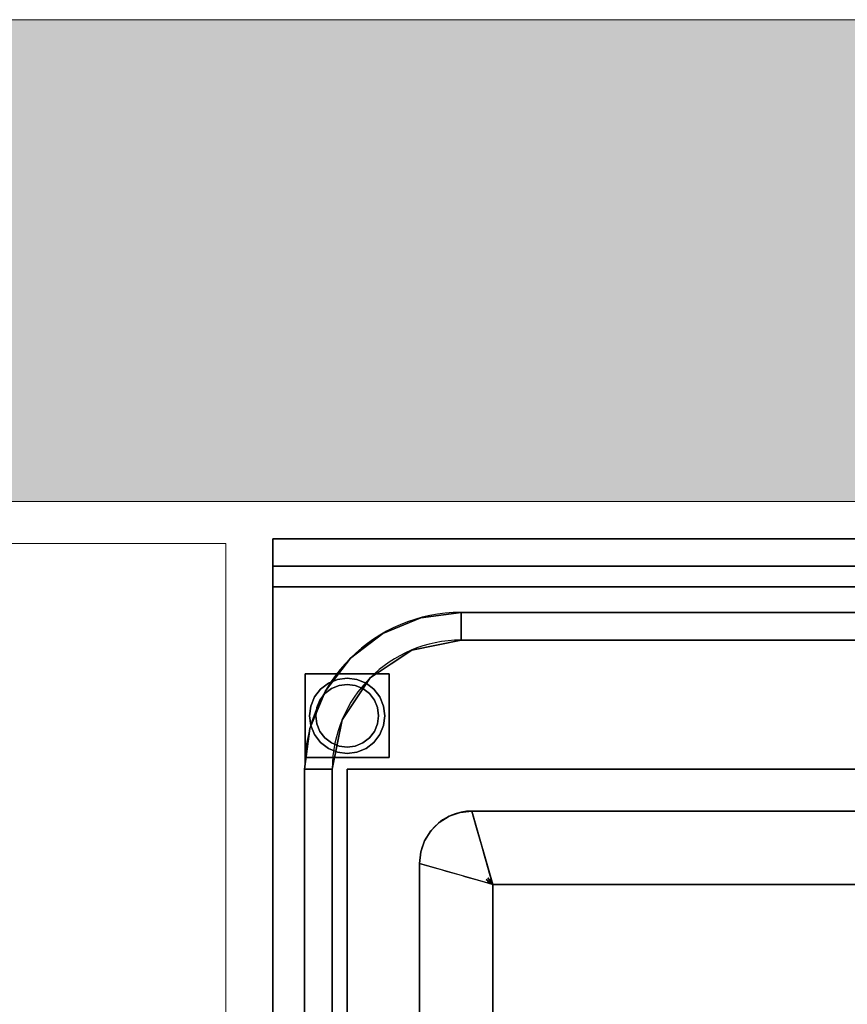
# Model space of a CAD drawing. Extents: x 3940905 to 4145695, y 925352 to 1109797.
# Tile 106 of 256: x 3948583 to 3948978, y 1101432 to 1101903. Entities that reach past the tile are written whole.
import ezdxf

# ---------------------------------------------------------------- set-up
doc = ezdxf.new("R2010")
doc.units = 0
doc.header["$LTSCALE"] = 750
doc.header["$MEASUREMENT"] = 0
doc.linetypes.add('DASHED', pattern=[0.75, 0.5, -0.25])
for name, color, linetype, lineweight in [('CKD Equipments', 252, 'CONTINUOUS', 0), ('HATCH', 7, 'CONTINUOUS', 0), ('wall', 7, 'CONTINUOUS', 25)]:
    doc.layers.add(name, color=color, linetype=linetype, lineweight=lineweight)

msp = doc.modelspace()

# ---------------------------------------------------------------- hatches: boundary and pattern name
at = {"layer": 'HATCH'}
h = msp.add_hatch(color=8, dxfattribs=at)
h.dxf.hatch_style = 1
h.paths.add_polyline_path([(3958691.96, 1101902.56), (3946096.96, 1101902.56), (3946096.96, 1087857.56), (3945966.96, 1087857.56), (3945966.96, 1073894.56), (3946129.96, 1073894.56), (3946129.96, 1067370.54), (3946586.96, 1067370.54), (3946586.96, 1071944.56), (3946586.96, 1074057.56), (3946196.96, 1074057.56), (3946196.96, 1087627.59), (3946321.96, 1087627.56), (3946321.96, 1101672.56), (3958691.96, 1101672.56)])

# ---------------------------------------------------------------- linework, layer by layer
at = {"layer": 'CKD Equipments', "color": 4, "lineweight": -2, "ltscale": 0.2}
for p, q in [((3948703.84, 1101654.66), (3949703.84, 1101654.66)), ((3948703.84, 1100954.66), (3948703.84, 1101654.66)), ((3948703.84, 1101641.66), (3949703.84, 1101641.66)), ((3948793.84, 1101619.54), (3949613.84, 1101619.54)), ((3949613.84, 1101606.26), (3948793.84, 1101606.26)), ((3948718.95, 1101044.66), (3948718.95, 1101544.66)), ((3948732.23, 1101544.66), (3948732.23, 1101044.66)), ((3948798.84, 1101524.66), (3949608.84, 1101524.66)), ((3948773.84, 1101049.66), (3948773.84, 1101499.66)), ((3949598.84, 1101489.66), (3948808.84, 1101489.66)), ((3948808.84, 1101489.66), (3948808.84, 1101059.66))]:
    msp.add_line(p, q, dxfattribs=at)
at = {"layer": 'CKD Equipments', "linetype": 'DASHED', "ltscale": 25}
for p, q in [((3948681.31, 1101652.38), (3948274.77, 1101652.38)), ((3948681.31, 1101195.47), (3948681.31, 1101652.38))]:
    msp.add_line(p, q, dxfattribs=at)
at = {"layer": 'CKD Equipments', "color": 4, "lineweight": -2, "ltscale": 0.2}
for centre, radius in [((3948793.84, 1101544.66), 74.89), ((3948793.84, 1101544.66), 61.61), ((3948798.84, 1101499.66), 25)]:
    msp.add_arc(centre, radius, 90, 180, dxfattribs=at)
for points, invisible_edges in [([(3948703.84, 1100954.66, 850), (3948703.84, 1100954.66, 900), (3948703.84, 1101631.66, 900), (3948703.84, 1101654.66, 850)], 4), ([(3948703.84, 1101654.66, 850), (3948703.84, 1101634.24, 900.34), (3948703.84, 1101636.66, 901.34)], 13), ([(3948703.84, 1101634.24, 900.34), (3948703.84, 1101654.66, 850), (3948703.84, 1101631.66, 900)], 3), ([(3948703.84, 1101654.66, 850), (3948703.84, 1101636.66, 901.34), (3948703.84, 1101638.73, 902.93)], 13), ([(3948703.84, 1101640.32, 905), (3948703.84, 1101641.32, 907.41), (3948703.84, 1101654.66, 850)], 14), ([(3948703.84, 1101638.73, 902.93), (3948703.84, 1101640.32, 905), (3948703.84, 1101654.66, 850)], 14), ([(3948703.84, 1101641.66, 910), (3948703.84, 1101641.66, 1000), (3948703.84, 1101654.66, 1000), (3948703.84, 1101654.66, 850)], 8), ([(3948703.84, 1101641.66, 910), (3948703.84, 1101654.66, 850), (3948703.84, 1101641.32, 907.41)], 3), ([(3948739.34, 1101544.66, 850), (3948739.34, 1100990.16, 850), (3948703.84, 1100954.66, 850), (3948703.84, 1101654.66, 850)], 10), ([(3949196.34, 1101583.15, 850), (3949193.23, 1101580.76, 850), (3948703.84, 1101654.66, 850)], 14), ([(3949203.84, 1101585.16, 850), (3949199.96, 1101584.64, 850), (3948703.84, 1101654.66, 850), (3949703.84, 1101654.66, 850)], 10), ([(3949196.34, 1101583.15, 850), (3948703.84, 1101654.66, 850), (3949199.96, 1101584.64, 850)], 3), ([(3948703.84, 1101654.66, 850), (3949193.23, 1101580.76, 850), (3949190.85, 1101577.66, 850), (3948739.34, 1101544.66, 850)], 13), ([(3949703.84, 1101641.32, 907.41), (3949703.84, 1101641.66, 910), (3948703.84, 1101641.66, 910), (3948703.84, 1101641.32, 907.41)], 8), ([(3948703.84, 1101640.32, 905), (3949703.84, 1101640.32, 905), (3949703.84, 1101641.32, 907.41), (3948703.84, 1101641.32, 907.41)], 5), ([(3949703.84, 1101640.32, 905), (3948703.84, 1101640.32, 905), (3948703.84, 1101638.73, 902.93), (3949703.84, 1101638.73, 902.93)], 5), ([(3949703.84, 1101638.73, 902.93), (3948703.84, 1101638.73, 902.93), (3948703.84, 1101636.66, 901.34), (3949703.84, 1101636.66, 901.34)], 5), ([(3948703.84, 1101634.24, 900.34), (3949703.84, 1101634.24, 900.34), (3949703.84, 1101636.66, 901.34), (3948703.84, 1101636.66, 901.34)], 5), ([(3948703.84, 1101631.66, 900), (3949703.84, 1101631.66, 900), (3949703.84, 1101634.24, 900.34), (3948703.84, 1101634.24, 900.34)], 4), ([(3948793.84, 1101619.54, 900), (3949613.84, 1101619.54, 900), (3949703.84, 1101631.66, 900), (3948703.84, 1101631.66, 900)], 10), ([(3948774.46, 1101616.99, 900), (3948793.84, 1101619.54, 900), (3948703.84, 1101631.66, 900)], 14), ([(3948740.89, 1101597.61, 900), (3948756.4, 1101609.51, 900), (3948703.84, 1101631.66, 900)], 14), ([(3948774.46, 1101616.99, 900), (3948703.84, 1101631.66, 900), (3948756.4, 1101609.51, 900)], 3), ([(3948728.99, 1101582.1, 900), (3948703.84, 1101631.66, 900), (3948721.5, 1101564.04, 900)], 3), ([(3948703.84, 1101631.66, 900), (3948728.99, 1101582.1, 900), (3948740.89, 1101597.61, 900)], 13), ([(3948718.95, 1101544.66, 900), (3948721.5, 1101564.04, 900), (3948703.84, 1101631.66, 900)], 14), ([(3948718.95, 1101044.66, 900), (3948718.95, 1101544.66, 900), (3948703.84, 1101631.66, 900), (3948703.84, 1100954.66, 900)], 10), ([(3948770.26, 1101601.57, 890), (3948774.46, 1101616.99, 900), (3948756.4, 1101609.51, 900)], 13), ([(3948774.46, 1101616.99, 900), (3948770.26, 1101601.57, 890), (3948782.05, 1101603.92, 890)], 13), ([(3948774.46, 1101616.99, 900), (3948782.05, 1101603.92, 890), (3948793.84, 1101619.54, 900)], 3), ([(3948793.84, 1101606.26, 890), (3948793.84, 1101619.54, 900), (3948782.05, 1101603.92, 890)], 2), ([(3948740.89, 1101597.61, 900), (3948760.27, 1101594.9, 890), (3948756.4, 1101609.51, 900)], 3), ([(3948760.27, 1101594.9, 890), (3948770.26, 1101601.57, 890), (3948756.4, 1101609.51, 900)], 14), ([(3948793.27, 1101524.03, 890), (3948798.84, 1101524.66, 890), (3948793.84, 1101606.26, 890), (3948770.26, 1101601.57, 890)], 10), ([(3949203.84, 1101585.16, 890), (3949207.72, 1101584.64, 890), (3949613.84, 1101606.26, 890), (3948793.84, 1101606.26, 890)], 10), ([(3948793.84, 1101606.26, 890), (3949199.96, 1101584.64, 890), (3949203.84, 1101585.16, 890)], 13), ([(3948793.84, 1101606.26, 890), (3949190.85, 1101577.66, 890), (3949193.23, 1101580.76, 890)], 13), ([(3948793.84, 1101606.26, 890), (3949193.23, 1101580.76, 890), (3949196.34, 1101583.15, 890)], 13), ([(3948793.84, 1101606.26, 890), (3949196.34, 1101583.15, 890), (3949199.96, 1101584.64, 890)], 13), ([(3948798.84, 1101524.66, 890), (3949189.35, 1101566.27, 890), (3949188.84, 1101570.16, 890), (3948793.84, 1101606.26, 890)], 13), ([(3948793.84, 1101606.26, 890), (3949188.84, 1101570.16, 890), (3949189.35, 1101574.04, 890)], 13), ([(3949190.85, 1101577.66, 890), (3948793.84, 1101606.26, 890), (3949189.35, 1101574.04, 890)], 3), ([(3948750.28, 1101588.22, 890), (3948787.99, 1101522.18, 890), (3948793.27, 1101524.03, 890), (3948770.26, 1101601.57, 890)], 5), ([(3948728.99, 1101582.1, 900), (3948743.6, 1101578.23, 890), (3948740.89, 1101597.61, 900)], 3), ([(3948760.27, 1101594.9, 890), (3948740.89, 1101597.61, 900), (3948750.28, 1101588.22, 890)], 3), ([(3948750.28, 1101588.22, 890), (3948740.89, 1101597.61, 900), (3948743.6, 1101578.23, 890)], 3), ([(3948756.73, 1101574.81, 5), (3948739.34, 1101588.16, 5), (3948734.68, 1101587.54, 5), (3948723.75, 1101579.16, 5)], 13), ([(3948752.07, 1101582.88, 0), (3948754.93, 1101579.16, 0), (3948723.75, 1101579.16, 0), (3948739.34, 1101588.16, 0)], 14), ([(3948723.75, 1101579.16, 0), (3948734.68, 1101587.54, 0), (3948739.34, 1101588.16, 0)], 13), ([(3948734.68, 1101587.54, 5), (3948730.34, 1101585.74, 5), (3948726.61, 1101582.88, 5), (3948723.75, 1101579.16, 5)], 8), ([(3948726.61, 1101582.88, 0), (3948730.34, 1101585.74, 0), (3948734.68, 1101587.54, 0), (3948723.75, 1101579.16, 0)], 4), ([(3948724.34, 1101570.16, 5), (3948724.85, 1101574.04, 5), (3948726.35, 1101577.66, 5), (3948739.34, 1101585.16, 5)], 12), ([(3948731.84, 1101583.15, 5), (3948735.46, 1101584.64, 5), (3948739.34, 1101585.16, 5), (3948726.35, 1101577.66, 5)], 12), ([(3948730.34, 1101585.74, 0), (3948726.61, 1101582.88, 0), (3948726.61, 1101582.88, 5), (3948730.34, 1101585.74, 5)], 10), ([(3948734.68, 1101587.54, 0), (3948730.34, 1101585.74, 0), (3948730.34, 1101585.74, 5), (3948734.68, 1101587.54, 5)], 10), ([(3948735.46, 1101584.64, 75), (3948731.84, 1101583.15, 75), (3948739.34, 1101585.16, 75)], 2), ([(3948735.46, 1101584.64, 75), (3948735.46, 1101584.64, 5), (3948731.84, 1101583.15, 5), (3948731.84, 1101583.15, 75)], 5), ([(3948739.34, 1101588.16, 0), (3948734.68, 1101587.54, 0), (3948734.68, 1101587.54, 5), (3948739.34, 1101588.16, 5)], 10), ([(3948735.46, 1101584.64, 5), (3948735.46, 1101584.64, 75), (3948739.34, 1101585.16, 75), (3948739.34, 1101585.16, 5)], 5), ([(3948736.92, 1101568.23, 890), (3948783.25, 1101519.2, 890), (3948787.99, 1101522.18, 890), (3948750.28, 1101588.22, 890)], 5), ([(3948756.73, 1101574.81, 5), (3948754.93, 1101579.16, 5), (3948752.07, 1101582.88, 5), (3948739.34, 1101588.16, 5)], 12), ([(3948748.34, 1101585.74, 5), (3948744, 1101587.54, 5), (3948739.34, 1101588.16, 5), (3948752.07, 1101582.88, 5)], 4), ([(3948739.34, 1101588.16, 0), (3948744, 1101587.54, 0), (3948748.34, 1101585.74, 0), (3948752.07, 1101582.88, 0)], 8), ([(3948739.34, 1101588.16, 5), (3948744, 1101587.54, 5), (3948744, 1101587.54, 0), (3948739.34, 1101588.16, 0)], 10), ([(3948743.22, 1101584.64, 75), (3948739.34, 1101585.16, 75), (3948749.95, 1101580.76, 75), (3948746.84, 1101583.15, 75)], 2), ([(3948749.95, 1101580.76, 5), (3948739.34, 1101585.16, 5), (3948743.22, 1101584.64, 5), (3948746.84, 1101583.15, 5)], 1), ([(3948743.22, 1101584.64, 75), (3948743.22, 1101584.64, 5), (3948739.34, 1101585.16, 5), (3948739.34, 1101585.16, 75)], 5), ([(3948746.84, 1101583.15, 75), (3948746.84, 1101583.15, 5), (3948743.22, 1101584.64, 5), (3948743.22, 1101584.64, 75)], 5), ([(3948748.34, 1101585.74, 0), (3948744, 1101587.54, 0), (3948744, 1101587.54, 5), (3948748.34, 1101585.74, 5)], 10), ([(3948752.07, 1101582.88, 0), (3948748.34, 1101585.74, 0), (3948748.34, 1101585.74, 5), (3948752.07, 1101582.88, 5)], 10), ([(3948723.75, 1101579.16, 5), (3948721.95, 1101574.81, 5), (3948721.34, 1101570.16, 5), (3948756.73, 1101574.81, 5)], 12), ([(3948723.75, 1101579.16, 0), (3948754.93, 1101579.16, 0), (3948721.95, 1101565.5, 0), (3948721.34, 1101570.16, 0)], 11), ([(3948723.75, 1101579.16, 0), (3948721.34, 1101570.16, 0), (3948721.95, 1101574.81, 0)], 1), ([(3948728.99, 1101582.1, 900), (3948721.5, 1101564.04, 900), (3948736.92, 1101568.23, 890)], 14), ([(3948721.95, 1101565.5, 0), (3948754.93, 1101579.16, 0), (3948756.73, 1101574.81, 0), (3948756.73, 1101565.5, 0)], 13), ([(3948723.75, 1101579.16, 0), (3948721.95, 1101574.81, 0), (3948721.95, 1101574.81, 5), (3948723.75, 1101579.16, 5)], 10), ([(3948726.61, 1101582.88, 0), (3948723.75, 1101579.16, 0), (3948723.75, 1101579.16, 5), (3948726.61, 1101582.88, 5)], 10), ([(3948753.83, 1101574.04, 75), (3948752.33, 1101577.66, 75), (3948749.95, 1101580.76, 75), (3948724.34, 1101570.16, 75)], 12), ([(3948726.35, 1101577.66, 75), (3948724.85, 1101574.04, 75), (3948724.34, 1101570.16, 75), (3948749.95, 1101580.76, 75)], 12), ([(3948726.35, 1101577.66, 75), (3948731.84, 1101583.15, 75), (3948728.73, 1101580.76, 75)], 1), ([(3948731.84, 1101583.15, 5), (3948726.35, 1101577.66, 5), (3948728.73, 1101580.76, 5)], 1), ([(3948728.73, 1101580.76, 75), (3948728.73, 1101580.76, 5), (3948726.35, 1101577.66, 5), (3948726.35, 1101577.66, 75)], 5), ([(3948731.84, 1101583.15, 75), (3948731.84, 1101583.15, 5), (3948728.73, 1101580.76, 5), (3948728.73, 1101580.76, 75)], 5), ([(3948728.99, 1101582.1, 900), (3948736.92, 1101568.23, 890), (3948743.6, 1101578.23, 890)], 13), ([(3948749.95, 1101580.76, 75), (3948749.95, 1101580.76, 5), (3948746.84, 1101583.15, 5), (3948746.84, 1101583.15, 75)], 5), ([(3948749.95, 1101580.76, 5), (3948752.33, 1101577.66, 5), (3948753.83, 1101574.04, 5)], 12), ([(3948749.95, 1101580.76, 75), (3948752.33, 1101577.66, 75), (3948752.33, 1101577.66, 5), (3948749.95, 1101580.76, 5)], 10), ([(3948754.93, 1101579.16, 0), (3948752.07, 1101582.88, 0), (3948752.07, 1101582.88, 5), (3948754.93, 1101579.16, 5)], 10), ([(3948756.73, 1101574.81, 0), (3948754.93, 1101579.16, 0), (3948754.93, 1101579.16, 5), (3948756.73, 1101574.81, 5)], 10), ([(3948721.34, 1101570.16, 5), (3948756.73, 1101565.5, 5), (3948757.34, 1101570.16, 5), (3948756.73, 1101574.81, 5)], 9), ([(3948721.34, 1101570.16, 5), (3948721.95, 1101574.81, 5), (3948721.95, 1101574.81, 0), (3948721.34, 1101570.16, 0)], 2), ([(3948726.35, 1101577.66, 75), (3948726.35, 1101577.66, 5), (3948724.85, 1101574.04, 5), (3948724.85, 1101574.04, 75)], 5), ([(3949190.85, 1101577.66, 850), (3949189.35, 1101574.04, 850), (3948739.34, 1101544.66, 850)], 14), ([(3948752.33, 1101577.66, 5), (3948752.33, 1101577.66, 75), (3948753.83, 1101574.04, 75), (3948753.83, 1101574.04, 5)], 5), ([(3948756.73, 1101565.5, 0), (3948756.73, 1101574.81, 0), (3948757.34, 1101570.16, 0)], 1), ([(3948757.34, 1101570.16, 0), (3948756.73, 1101574.81, 0), (3948756.73, 1101574.81, 5), (3948757.34, 1101570.16, 5)], 2), ([(3948756.73, 1101565.5, 5), (3948721.34, 1101570.16, 5), (3948721.95, 1101565.5, 5), (3948730.34, 1101554.57, 5)], 13), ([(3948721.34, 1101570.16, 0), (3948721.95, 1101565.5, 0), (3948721.95, 1101565.5, 5), (3948721.34, 1101570.16, 5)], 2), ([(3948724.34, 1101570.16, 75), (3948724.85, 1101566.27, 75), (3948726.35, 1101562.66, 75), (3948753.83, 1101574.04, 75)], 12), ([(3948726.35, 1101562.66, 5), (3948724.34, 1101570.16, 5), (3948753.83, 1101574.04, 5), (3948728.73, 1101559.55, 5)], 7), ([(3948724.85, 1101574.04, 75), (3948724.85, 1101574.04, 5), (3948724.34, 1101570.16, 5), (3948724.34, 1101570.16, 75)], 1), ([(3948724.85, 1101566.27, 5), (3948724.34, 1101570.16, 5), (3948726.35, 1101562.66, 5)], 2), ([(3948724.34, 1101570.16, 75), (3948724.34, 1101570.16, 5), (3948724.85, 1101566.27, 5), (3948724.85, 1101566.27, 75)], 4), ([(3948753.83, 1101574.04, 75), (3948726.35, 1101562.66, 75), (3948728.73, 1101559.55, 75), (3948754.34, 1101570.16, 75)], 5), ([(3948728.73, 1101559.55, 75), (3948743.22, 1101555.67, 75), (3948746.84, 1101557.17, 75), (3948754.34, 1101570.16, 75)], 13), ([(3949188.84, 1101570.16, 850), (3948739.34, 1101544.66, 850), (3949189.35, 1101574.04, 850)], 3), ([(3949189.35, 1101566.27, 850), (3948739.34, 1101544.66, 850), (3949188.84, 1101570.16, 850)], 3), ([(3948753.83, 1101566.27, 75), (3948754.34, 1101570.16, 75), (3948746.84, 1101557.17, 75), (3948752.33, 1101562.66, 75)], 6), ([(3948754.34, 1101570.16, 5), (3948753.83, 1101566.27, 5), (3948753.83, 1101574.04, 5)], 2), ([(3948754.34, 1101570.16, 5), (3948753.83, 1101574.04, 5), (3948753.83, 1101574.04, 75), (3948754.34, 1101570.16, 75)], 2), ([(3948753.83, 1101566.27, 75), (3948753.83, 1101566.27, 5), (3948754.34, 1101570.16, 5), (3948754.34, 1101570.16, 75)], 1), ([(3948757.34, 1101570.16, 5), (3948756.73, 1101565.5, 5), (3948756.73, 1101565.5, 0), (3948757.34, 1101570.16, 0)], 2), ([(3948734.58, 1101556.44, 890), (3948736.92, 1101568.23, 890), (3948721.5, 1101564.04, 900)], 14), ([(3948723.75, 1101561.16, 5), (3948726.61, 1101557.43, 5), (3948730.34, 1101554.57, 5), (3948721.95, 1101565.5, 5)], 4), ([(3948748.34, 1101554.57, 0), (3948721.95, 1101565.5, 0), (3948756.73, 1101565.5, 0), (3948752.07, 1101557.43, 0)], 7), ([(3948721.95, 1101565.5, 0), (3948748.34, 1101554.57, 0), (3948744, 1101552.77, 0), (3948730.34, 1101554.57, 0)], 13), ([(3948730.34, 1101554.57, 0), (3948726.61, 1101557.43, 0), (3948723.75, 1101561.16, 0), (3948721.95, 1101565.5, 0)], 8), ([(3948721.95, 1101565.5, 0), (3948723.75, 1101561.16, 0), (3948723.75, 1101561.16, 5), (3948721.95, 1101565.5, 5)], 10), ([(3948724.85, 1101566.27, 75), (3948724.85, 1101566.27, 5), (3948726.35, 1101562.66, 5), (3948726.35, 1101562.66, 75)], 5), ([(3948730.34, 1101554.57, 5), (3948744, 1101552.77, 5), (3948748.34, 1101554.57, 5), (3948756.73, 1101565.5, 5)], 13), ([(3948732.23, 1101544.66, 890), (3948779.29, 1101515.24, 890), (3948783.25, 1101519.2, 890), (3948736.92, 1101568.23, 890)], 5), ([(3949189.35, 1101566.27, 850), (3949190.85, 1101562.66, 850), (3948739.34, 1101544.66, 850)], 14), ([(3948746.84, 1101557.17, 5), (3948743.22, 1101555.67, 5), (3948753.83, 1101566.27, 5), (3948749.95, 1101559.55, 5)], 6), ([(3948756.73, 1101565.5, 5), (3948748.34, 1101554.57, 5), (3948752.07, 1101557.43, 5), (3948754.93, 1101561.16, 5)], 1), ([(3948749.95, 1101559.55, 5), (3948753.83, 1101566.27, 5), (3948752.33, 1101562.66, 5)], 1), ([(3948752.07, 1101557.43, 0), (3948756.73, 1101565.5, 0), (3948754.93, 1101561.16, 0)], 1), ([(3948752.33, 1101562.66, 75), (3948752.33, 1101562.66, 5), (3948753.83, 1101566.27, 5), (3948753.83, 1101566.27, 75)], 5), ([(3948754.93, 1101561.16, 0), (3948756.73, 1101565.5, 0), (3948756.73, 1101565.5, 5), (3948754.93, 1101561.16, 5)], 10), ([(3948798.84, 1101524.66, 890), (3949190.85, 1101562.66, 890), (3949189.35, 1101566.27, 890)], 13), ([(3948734.58, 1101556.44, 890), (3948721.5, 1101564.04, 900), (3948718.95, 1101544.66, 900)], 13), ([(3948723.75, 1101561.16, 0), (3948726.61, 1101557.43, 0), (3948726.61, 1101557.43, 5), (3948723.75, 1101561.16, 5)], 10), ([(3948726.35, 1101562.66, 75), (3948726.35, 1101562.66, 5), (3948728.73, 1101559.55, 5), (3948728.73, 1101559.55, 75)], 5), ([(3949190.85, 1101562.66, 850), (3949193.23, 1101559.55, 850), (3948739.34, 1101544.66, 850)], 14), ([(3948752.33, 1101562.66, 75), (3948746.84, 1101557.17, 75), (3948749.95, 1101559.55, 75)], 1), ([(3948749.95, 1101559.55, 75), (3948749.95, 1101559.55, 5), (3948752.33, 1101562.66, 5), (3948752.33, 1101562.66, 75)], 5), ([(3948752.07, 1101557.43, 0), (3948754.93, 1101561.16, 0), (3948754.93, 1101561.16, 5), (3948752.07, 1101557.43, 5)], 10), ([(3948798.84, 1101524.66, 890), (3949193.23, 1101559.55, 890), (3949190.85, 1101562.66, 890)], 13), ([(3948734.58, 1101556.44, 890), (3948718.95, 1101544.66, 900), (3948732.23, 1101544.66, 890)], 1), ([(3948726.61, 1101557.43, 0), (3948730.34, 1101554.57, 0), (3948730.34, 1101554.57, 5), (3948726.61, 1101557.43, 5)], 10), ([(3948731.84, 1101557.17, 75), (3948735.46, 1101555.67, 75), (3948739.34, 1101555.16, 75), (3948728.73, 1101559.55, 75)], 4), ([(3948743.22, 1101555.67, 75), (3948728.73, 1101559.55, 75), (3948739.34, 1101555.16, 75)], 3), ([(3948739.34, 1101555.16, 5), (3948735.46, 1101555.67, 5), (3948731.84, 1101557.17, 5), (3948728.73, 1101559.55, 5)], 8), ([(3948739.34, 1101555.16, 5), (3948728.73, 1101559.55, 5), (3948743.22, 1101555.67, 5)], 3), ([(3948728.73, 1101559.55, 75), (3948728.73, 1101559.55, 5), (3948731.84, 1101557.17, 5), (3948731.84, 1101557.17, 75)], 5), ([(3948731.84, 1101557.17, 75), (3948731.84, 1101557.17, 5), (3948735.46, 1101555.67, 5), (3948735.46, 1101555.67, 75)], 5), ([(3948735.46, 1101555.67, 75), (3948735.46, 1101555.67, 5), (3948739.34, 1101555.16, 5), (3948739.34, 1101555.16, 75)], 5), ([(3949196.34, 1101557.17, 850), (3948739.34, 1101544.66, 850), (3949193.23, 1101559.55, 850)], 3), ([(3949199.96, 1101555.67, 850), (3948739.34, 1101544.66, 850), (3949196.34, 1101557.17, 850)], 3), ([(3948743.22, 1101555.67, 5), (3948743.22, 1101555.67, 75), (3948739.34, 1101555.16, 75), (3948739.34, 1101555.16, 5)], 5), ([(3949203.84, 1101555.16, 850), (3949207.72, 1101555.67, 850), (3949668.34, 1101544.66, 850), (3948739.34, 1101544.66, 850)], 10), ([(3948739.34, 1101544.66, 850), (3949199.96, 1101555.67, 850), (3949203.84, 1101555.16, 850)], 13), ([(3948743.22, 1101555.67, 75), (3948743.22, 1101555.67, 5), (3948746.84, 1101557.17, 5), (3948746.84, 1101557.17, 75)], 5), ([(3948746.84, 1101557.17, 75), (3948746.84, 1101557.17, 5), (3948749.95, 1101559.55, 5), (3948749.95, 1101559.55, 75)], 5), ([(3948748.34, 1101554.57, 0), (3948752.07, 1101557.43, 0), (3948752.07, 1101557.43, 5), (3948748.34, 1101554.57, 5)], 10), ([(3949193.23, 1101559.55, 890), (3948798.84, 1101524.66, 890), (3949196.34, 1101557.17, 890)], 3), ([(3949199.96, 1101555.67, 890), (3949196.34, 1101557.17, 890), (3948798.84, 1101524.66, 890)], 14), ([(3949203.84, 1101555.16, 890), (3949199.96, 1101555.67, 890), (3948798.84, 1101524.66, 890)], 14), ([(3948730.34, 1101554.57, 5), (3948734.68, 1101552.77, 5), (3948739.34, 1101552.16, 5), (3948744, 1101552.77, 5)], 8), ([(3948739.34, 1101552.16, 0), (3948734.68, 1101552.77, 0), (3948730.34, 1101554.57, 0), (3948744, 1101552.77, 0)], 4), ([(3948730.34, 1101554.57, 0), (3948734.68, 1101552.77, 0), (3948734.68, 1101552.77, 5), (3948730.34, 1101554.57, 5)], 10), ([(3948739.34, 1101552.16, 5), (3948734.68, 1101552.77, 5), (3948734.68, 1101552.77, 0), (3948739.34, 1101552.16, 0)], 10), ([(3948739.34, 1101552.16, 0), (3948744, 1101552.77, 0), (3948744, 1101552.77, 5), (3948739.34, 1101552.16, 5)], 10), ([(3948744, 1101552.77, 0), (3948748.34, 1101554.57, 0), (3948748.34, 1101554.57, 5), (3948744, 1101552.77, 5)], 10), ([(3948798.84, 1101524.66, 890), (3949608.84, 1101524.66, 890), (3949203.84, 1101555.16, 890)], 14), ([(3948732.23, 1101544.66, 890), (3948774.47, 1101505.22, 890), (3948776.31, 1101510.5, 890)], 13), ([(3948732.23, 1101044.66, 890), (3948773.84, 1101049.66, 890), (3948773.84, 1101499.66, 890), (3948732.23, 1101544.66, 890)], 5), ([(3948732.23, 1101544.66, 890), (3948773.84, 1101499.66, 890), (3948774.47, 1101505.22, 890)], 13), ([(3948732.23, 1101544.66, 890), (3948776.31, 1101510.5, 890), (3948779.29, 1101515.24, 890)], 13), ([(3948739.34, 1101544.66, 480), (3949539.35, 1101449.54, 480), (3949538.84, 1101445.66, 480)], 13), ([(3949539.35, 1101449.54, 480), (3948739.34, 1101544.66, 480), (3949540.85, 1101453.16, 480)], 3), ([(3948739.34, 1101544.66, 480), (3949538.84, 1101445.66, 480), (3949539.35, 1101441.77, 480)], 13), ([(3949543.23, 1101456.26, 480), (3949540.85, 1101453.16, 480), (3948739.34, 1101544.66, 480)], 14), ([(3949546.34, 1101458.65, 480), (3949543.23, 1101456.26, 480), (3948739.34, 1101544.66, 480), (3949668.34, 1101544.66, 480)], 10), ([(3949539.35, 1101441.77, 480), (3949540.85, 1101438.16, 480), (3948739.34, 1100990.16, 480), (3948739.34, 1101544.66, 480)], 10), ([(3948793.27, 1101524.03, 890), (3948787.99, 1101522.18, 890), (3948793.51, 1101521.23, 862.4)], 14), ([(3948798.84, 1101524.66, 890), (3948793.27, 1101524.03, 890), (3948793.51, 1101521.23, 862.4)], 14), ([(3948793.51, 1101521.23, 862.4), (3948799.99, 1101520.64, 847.5), (3948798.84, 1101524.66, 890)], 13), ([(3948783.25, 1101519.2, 890), (3948779.29, 1101515.24, 890), (3948780.81, 1101510.61, 852.75)], 14), ([(3948787.99, 1101522.18, 890), (3948783.25, 1101519.2, 890), (3948787.88, 1101517.68, 852.75)], 14), ([(3948801.14, 1101516.62, 805), (3948799.99, 1101520.64, 847.5), (3948793.31, 1101516.66, 820.31)], 14), ([(3948779.29, 1101515.24, 890), (3948776.31, 1101510.5, 890), (3948780.81, 1101510.61, 852.75)], 14), ([(3948801.91, 1101513.9, 776.25), (3948801.14, 1101516.62, 805), (3948795.53, 1101512.68, 776.25)], 14), ([(3948795.53, 1101512.68, 776.25), (3948802.69, 1101511.18, 747.5), (3948801.91, 1101513.9, 776.25)], 13), ([(3948774.47, 1101505.22, 890), (3948777.26, 1101504.99, 862.41), (3948776.31, 1101510.5, 890)], 3), ([(3948803.47, 1101508.46, 718.75), (3948802.69, 1101511.18, 747.5), (3948797.22, 1101509.53, 741.73)], 14), ([(3948799.43, 1101506.28, 704.37), (3948804.24, 1101505.74, 690), (3948803.47, 1101508.46, 718.75)], 13), ([(3948773.84, 1101499.66, 890), (3948777.26, 1101504.99, 862.41), (3948774.47, 1101505.22, 890)], 3), ([(3948773.84, 1101499.66, 890), (3948777.86, 1101498.51, 847.5), (3948777.26, 1101504.99, 862.41)], 14), ([(3948781.88, 1101497.36, 805), (3948781.83, 1101505.18, 820.32), (3948777.86, 1101498.51, 847.5)], 3), ([(3948804.82, 1101503.73, 668.75), (3948804.24, 1101505.74, 690), (3948801.78, 1101504.37, 679.37)], 14), ([(3948805.39, 1101501.72, 647.5), (3948804.82, 1101503.73, 668.75), (3948802.92, 1101501.01, 644.25)], 14), ([(3948784.11, 1101502.43, 790.25), (3948781.88, 1101497.36, 805), (3948784.24, 1101496.68, 780)], 13), ([(3948786.61, 1101496.01, 755), (3948788.09, 1101500.9, 748.39), (3948784.24, 1101496.68, 780)], 3), ([(3948788.09, 1101500.9, 748.39), (3948786.61, 1101496.01, 755), (3948788.97, 1101495.33, 730)], 13), ([(3948791.34, 1101494.66, 705), (3948791.26, 1101500.09, 716.71), (3948788.97, 1101495.33, 730)], 3), ([(3948806.54, 1101497.7, 605), (3948805.39, 1101501.72, 647.5), (3948804.37, 1101498.54, 616.74)], 14), ([(3948793.7, 1101493.98, 680), (3948794.9, 1101498.92, 680), (3948791.34, 1101494.66, 705)], 3), ([(3948796.07, 1101493.3, 655), (3948796.97, 1101497.38, 655.55), (3948793.7, 1101493.98, 680)], 3), ([(3948798.43, 1101492.63, 630), (3948796.97, 1101497.38, 655.55), (3948796.07, 1101493.3, 655)], 3), ([(3948798.43, 1101492.63, 630), (3948800.8, 1101491.95, 605), (3948799.18, 1101496.14, 631.14)], 14), ([(3948806.54, 1101497.7, 605), (3948805.24, 1101495.92, 589.69), (3948807.69, 1101493.68, 562.5)], 3), ([(3948800.8, 1101491.95, 605), (3948804.82, 1101490.8, 562.5), (3948802.57, 1101493.26, 589.69)], 14), ([(3948806.29, 1101490.89, 547.6), (3948804.82, 1101490.8, 562.5), (3948808.84, 1101489.66, 520)], 1), ([(3948806.49, 1101492.79, 557.25), (3948805.7, 1101492, 557.25), (3948808.84, 1101489.66, 520)], 1), ([(3948805.7, 1101492, 557.25), (3948806.29, 1101490.89, 547.6), (3948808.84, 1101489.66, 520)], 1), ([(3948807.6, 1101492.2, 547.6), (3948806.49, 1101492.79, 557.25), (3948808.84, 1101489.66, 520)], 1), ([(3948808.84, 1101489.66, 520), (3948807.69, 1101493.68, 562.5), (3948807.6, 1101492.2, 547.6)], 2), ([(3949518.84, 1101445.66, 520), (3949520.03, 1101454.71, 520), (3948808.84, 1101489.66, 520)], 14), ([(3949523.53, 1101463.16, 520), (3948808.84, 1101489.66, 520), (3949520.03, 1101454.71, 520)], 3), ([(3949520.03, 1101436.6, 520), (3949518.84, 1101445.66, 520), (3948808.84, 1101489.66, 520)], 14), ([(3948808.84, 1101489.66, 520), (3949536.34, 1101475.97, 520), (3949544.78, 1101479.46, 520)], 13), ([(3948808.84, 1101489.66, 520), (3949523.53, 1101463.16, 520), (3949529.09, 1101470.4, 520)], 13), ([(3948808.84, 1101489.66, 520), (3949529.09, 1101470.4, 520), (3949536.34, 1101475.97, 520)], 13), ([(3949598.84, 1101489.66, 520), (3948808.84, 1101489.66, 520), (3949544.78, 1101479.46, 520), (3949553.84, 1101480.66, 520)], 10), ([(3948808.84, 1101489.66, 520), (3948808.84, 1101059.66, 520), (3949523.53, 1101428.16, 520), (3949520.03, 1101436.6, 520)], 10), ([(3948739.34, 1100990.16, 480), (3949540.85, 1101438.16, 480), (3949543.23, 1101435.05, 480), (3949668.34, 1100990.16, 480)], 5)]:
    msp.add_3dface(points, dxfattribs=dict(at, invisible_edges=invisible_edges))
for points in [[(3949703.84, 1101654.66, 850), (3948703.84, 1101654.66, 850), (3948703.84, 1101654.66, 1000), (3949703.84, 1101654.66, 1000)], [(3949703.84, 1101654.66, 1000), (3948703.84, 1101654.66, 1000), (3948703.84, 1101641.66, 1000), (3949703.84, 1101641.66, 1000)], [(3949703.84, 1101641.66, 1000), (3948703.84, 1101641.66, 1000), (3948703.84, 1101641.66, 910), (3949703.84, 1101641.66, 910)], [(3949613.84, 1101606.26, 890), (3949613.84, 1101619.54, 900), (3948793.84, 1101619.54, 900), (3948793.84, 1101606.26, 890)], [(3948719.34, 1101590.16, 850), (3948719.34, 1101550.16, 850), (3948759.34, 1101550.16, 850), (3948759.34, 1101590.16, 850)], [(3948759.34, 1101550.16, 75), (3948719.34, 1101550.16, 75), (3948719.34, 1101590.16, 75), (3948759.34, 1101590.16, 75)], [(3948759.34, 1101590.16, 850), (3948759.34, 1101590.16, 75), (3948719.34, 1101590.16, 75), (3948719.34, 1101590.16, 850)], [(3948719.34, 1101590.16, 850), (3948719.34, 1101590.16, 75), (3948719.34, 1101550.16, 75), (3948719.34, 1101550.16, 850)], [(3948759.34, 1101550.16, 850), (3948759.34, 1101550.16, 75), (3948759.34, 1101590.16, 75), (3948759.34, 1101590.16, 850)], [(3948719.34, 1101550.16, 850), (3948719.34, 1101550.16, 75), (3948759.34, 1101550.16, 75), (3948759.34, 1101550.16, 850)], [(3948732.23, 1101544.66, 890), (3948718.95, 1101544.66, 900), (3948718.95, 1101044.66, 900), (3948732.23, 1101044.66, 890)], [(3948739.34, 1101544.66, 480), (3948739.34, 1101544.66, 850), (3949668.34, 1101544.66, 850), (3949668.34, 1101544.66, 480)], [(3948739.34, 1100990.16, 480), (3948739.34, 1100990.16, 850), (3948739.34, 1101544.66, 850), (3948739.34, 1101544.66, 480)], [(3949598.84, 1101489.66, 520), (3949608.84, 1101524.66, 890), (3948798.84, 1101524.66, 890), (3948808.84, 1101489.66, 520)], [(3948808.84, 1101489.66, 520), (3948773.84, 1101499.66, 890), (3948773.84, 1101049.66, 890), (3948808.84, 1101059.66, 520)]]:
    msp.add_3dface(points, dxfattribs=at)
at = {"layer": 'wall', "lineweight": 0, "ltscale": 2}
msp.add_lwpolyline([(3958691.96, 1101902.56), (3946096.96, 1101902.56), (3946096.96, 1087857.56), (3945966.96, 1087857.56), (3945966.96, 1073894.56), (3946129.96, 1073894.56), (3946129.96, 1067370.54), (3946586.96, 1067370.54), (3946586.96, 1074057.56), (3946196.96, 1074057.56), (3946196.96, 1087627.59), (3946321.96, 1087627.56), (3946321.96, 1101672.56), (3958691.96, 1101672.56)], close=True, dxfattribs=at)

doc.saveas('drawing.dxf')
